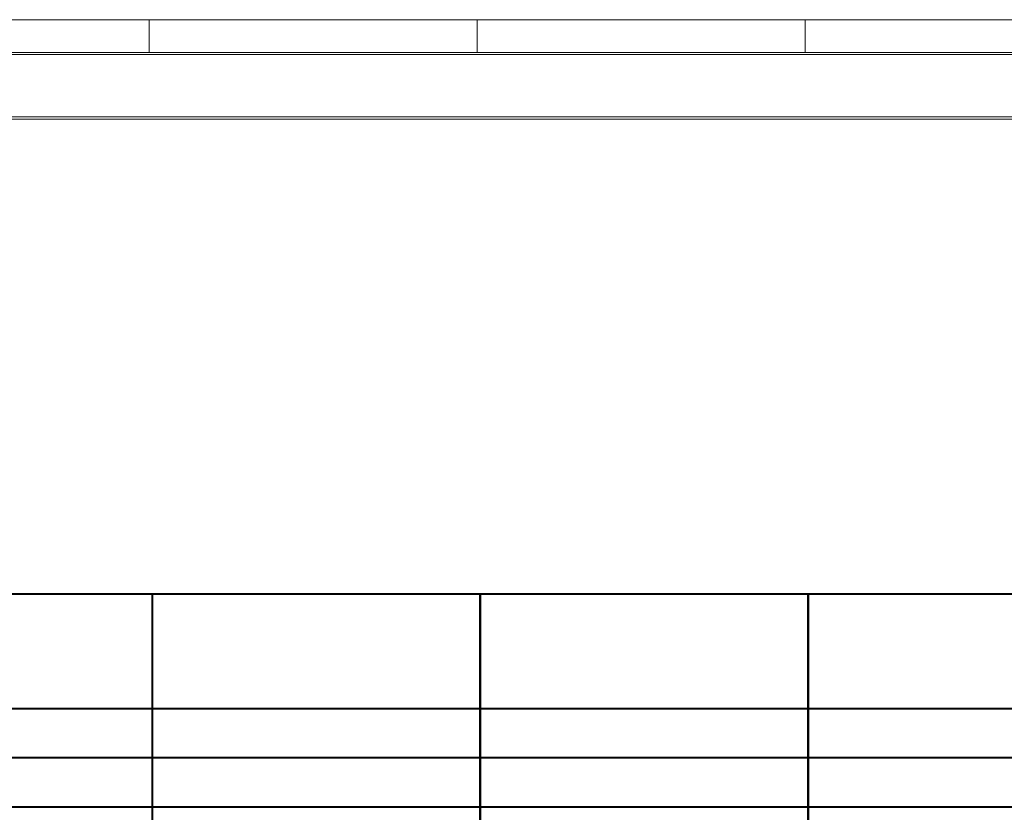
# Model space of a CAD drawing. Header units: millimetres. Extents: x 210059 to 342622, y 147607 to 161162.
# Tile 20 of 30: x 266420 to 269422, y 152782 to 155200. Entities that reach past the tile are written whole.
import ezdxf

# ---------------------------------------------------------------- set-up
doc = ezdxf.new("R2010")
doc.units = ezdxf.units.MM
for name, color, linetype, lineweight in [('A-GENM', 13, 'Continuous', 13), ('Balaústres', 7, 'Continuous', 5), ('Corrimão', 7, 'Continuous', 5), ('Guarda-corpos', 7, 'Continuous', 5), ('S-BEAM', 12, 'Continuous', 13)]:
    doc.layers.add(name, color=color, linetype=linetype, lineweight=lineweight)

# ---------------------------------------------------------------- blocks, each defined once
blk = doc.blocks.new('_EME_ GRADEX PISO 3X1  - _EME_ GRADEX PISO 3X1 -V173-TRECHO 1 - CORTE LONGITUDINAL')
at = {"layer": 'A-GENM'}
for p, q in [((279814.4, 155200), (280814.4, 155200)), ((279814.4, 155200), (279814.4, 155105)), ((280814.4, 155200), (280814.4, 155105)), ((279814.4, 155105), (279814.4, 155100)), ((280814.4, 155105), (280814.4, 155100))]:
    blk.add_line(p, q, dxfattribs=at)
blk = doc.blocks.new('_EME_ GRADEX PISO 3X1  - _EME_ GRADEX PISO 3X1 -V171-TRECHO 1 - CORTE LONGITUDINAL')
at = {"layer": 'A-GENM'}
for p, q in [((282814.4, 155200), (283814.4, 155200)), ((282814.4, 155105), (282814.4, 155200)), ((283814.4, 155105), (283814.4, 155200)), ((282814.4, 155100), (282814.4, 155105)), ((283814.4, 155100), (283814.4, 155105))]:
    blk.add_line(p, q, dxfattribs=at)
blk = doc.blocks.new('_EME_ GRADEX PISO 3X1  - _EME_ GRADEX PISO 3X1 -V177-TRECHO 1 - CORTE LONGITUDINAL')
at = {"layer": 'A-GENM'}
for p, q in [((265889.7, 155200), (266814.4, 155200)), ((266814.4, 155200), (266814.4, 155105)), ((265964.6, 155100), (265889.7, 155100)), ((266814.4, 155105), (266814.4, 155100))]:
    blk.add_line(p, q, dxfattribs=at)
blk = doc.blocks.new('Guarda-corpo - 25mm-V213-TRECHO 1 - CORTE LONGITUDINAL')
at = {"layer": 'Balaústres', "color": 55}
for p, q in [((268822.2, 153100), (268822.2, 153447)), ((268822.4, 153447), (268825.4, 153447)), ((268822.4, 152586.2), (268822.4, 153447)), ((268825.4, 152586), (268825.4, 153447)), ((268822.2, 152950), (268822.2, 153097)), ((268822.2, 152800), (268822.2, 152947)), ((268822.2, 152650), (268822.2, 152797)), ((268822.2, 152586.2), (268822.2, 152647)), ((268822.2, 152502.9), (268822.2, 152582.8)), ((268822.4, 152502.9), (268822.4, 152582.8)), ((268825.4, 152503.1), (268825.4, 152582.6)), ((268822.2, 152350), (268822.2, 152497)), ((268822.4, 152350), (268822.4, 152499.4)), ((268825.4, 152350), (268825.4, 152499.6)), ((268823.9, 152350), (268822.4, 152350)), ((268825.4, 152350), (268823.9, 152350))]:
    blk.add_line(p, q, dxfattribs=at)
blk = doc.blocks.new('Guarda-corpo - 25mm-V214-TRECHO 1 - CORTE LONGITUDINAL')
at = {"layer": 'Balaústres', "color": 55}
for p, q in [((267822.2, 153100), (267822.2, 153447)), ((267822.4, 153447), (267825.4, 153447)), ((267822.4, 152647.9), (267822.4, 153447)), ((267825.4, 152647.8), (267825.4, 153447)), ((267822.2, 152950), (267822.2, 153097)), ((267822.2, 152800), (267822.2, 152947)), ((267822.2, 152650), (267822.2, 152797)), ((267822.2, 152500), (267822.2, 152644.6)), ((267822.4, 152423.4), (267822.4, 152644.6)), ((267825.4, 152423.6), (267825.4, 152644.4)), ((267822.2, 152423.4), (267822.2, 152497)), ((267822.2, 152350), (267822.2, 152419.9)), ((267822.4, 152350), (267822.4, 152419.9)), ((267825.4, 152350), (267825.4, 152420.1)), ((267823.9, 152350), (267822.4, 152350)), ((267825.4, 152350), (267823.9, 152350))]:
    blk.add_line(p, q, dxfattribs=at)
blk = doc.blocks.new('Guarda-corpo - 25mm-V215-TRECHO 1 - CORTE LONGITUDINAL')
at = {"layer": 'Balaústres', "color": 55}
for p, q in [((266822.2, 153100), (266822.2, 153447)), ((266822.4, 153447), (266825.4, 153447)), ((266822.4, 152709.7), (266822.4, 153447)), ((266825.4, 152709.5), (266825.4, 153447)), ((266822.2, 152950), (266822.2, 153097)), ((266822.2, 152800), (266822.2, 152947)), ((266822.2, 152709.7), (266822.2, 152797)), ((266822.2, 152650), (266822.2, 152706.3)), ((266822.4, 152359.7), (266822.4, 152706.3)), ((266825.4, 152359.5), (266825.4, 152706.1)), ((266822.2, 152500), (266822.2, 152647)), ((266822.2, 152359.7), (266822.2, 152497)), ((266822.2, 152350), (266822.2, 152356.3)), ((266822.4, 152350), (266822.4, 152356.3)), ((266825.4, 152350), (266825.4, 152356.1)), ((266823.9, 152350), (266822.4, 152350)), ((266825.4, 152350), (266823.9, 152350))]:
    blk.add_line(p, q, dxfattribs=at)
blk = doc.blocks.new('Guarda-corpo - Guarda-corpo-4281392-TRECHO 1 - CORTE LONGITUDINAL')
at = {"layer": 'Corrimão', "color": 55}
for p, q in [((281823.8, 153450), (254823.9, 153450)), ((254882.1, 153447), (281823.8, 153447)), ((281823.8, 153100), (260501.5, 153100)), ((260550.1, 153097), (281823.8, 153097)), ((281823.8, 152950), (262930.7, 152950)), ((262979.2, 152947), (281823.8, 152947)), ((281823.8, 152800), (265359.8, 152800)), ((265408.4, 152797), (281823.8, 152797))]:
    blk.add_line(p, q, dxfattribs=at)
for name in ['Guarda-corpo - 25mm-V215-TRECHO 1 - CORTE LONGITUDINAL', 'Guarda-corpo - 25mm-V214-TRECHO 1 - CORTE LONGITUDINAL', 'Guarda-corpo - 25mm-V213-TRECHO 1 - CORTE LONGITUDINAL']:
    blk.add_blockref(name, (0, 0))

msp = doc.modelspace()

# ---------------------------------------------------------------- linework, layer by layer
at = {"layer": 'S-BEAM'}
for p, q in [((269739.6, 155100), (265964.6, 155100)), ((269739.6, 155093.5), (265964.6, 155093.5)), ((265964.6, 154903.5), (269739.6, 154903.5)), ((269739.6, 154897), (265964.6, 154897))]:
    msp.add_line(p, q, dxfattribs=at)

# ---------------------------------------------------------------- block references
at = {"layer": 'A-GENM'}
for name, p in [('_EME_ GRADEX PISO 3X1  - _EME_ GRADEX PISO 3X1 -V177-TRECHO 1 - CORTE LONGITUDINAL', (0, 0)), ('_EME_ GRADEX PISO 3X1  - _EME_ GRADEX PISO 3X1 -V171-TRECHO 1 - CORTE LONGITUDINAL', (-15999.9, 0)), ('_EME_ GRADEX PISO 3X1  - _EME_ GRADEX PISO 3X1 -V173-TRECHO 1 - CORTE LONGITUDINAL', (-11999.9, 0)), ('_EME_ GRADEX PISO 3X1  - _EME_ GRADEX PISO 3X1 -V171-TRECHO 1 - CORTE LONGITUDINAL', (-13999.9, 0))]:
    msp.add_blockref(name, p, dxfattribs=at)
at = {"layer": 'Guarda-corpos', "color": 55}
msp.add_blockref('Guarda-corpo - Guarda-corpo-4281392-TRECHO 1 - CORTE LONGITUDINAL', (0, 0), dxfattribs=at)

doc.saveas('drawing.dxf')
